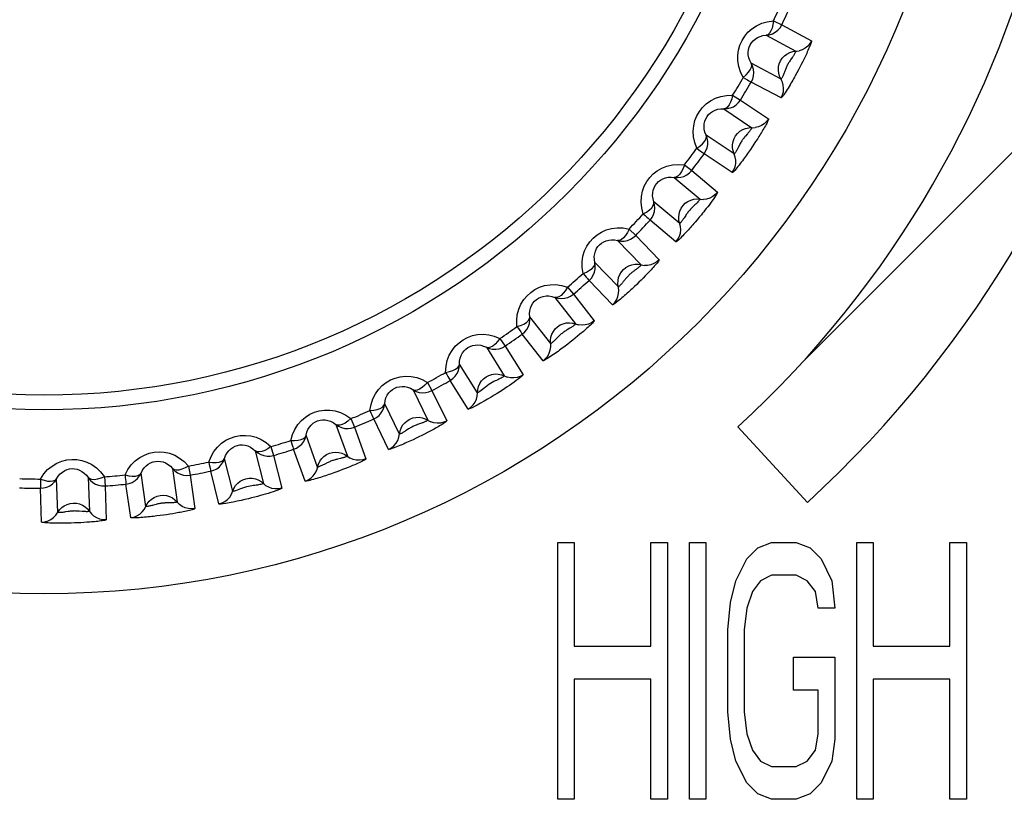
# Model space of a CAD drawing. Header units: millimetres. Extents: x -131 to 719, y -272 to 510.
# Tile 66 of 102: x 224 to 233, y 153 to 161. Entities that reach past the tile are written whole.
import ezdxf

# ---------------------------------------------------------------- set-up
doc = ezdxf.new("R2010")
doc.units = ezdxf.units.MM
doc.header["$LTSCALE"] = 23.1
doc.layers.get('0').update_dxf_attribs({"linetype": 'CONTINUOUS'})

msp = doc.modelspace()

# ---------------------------------------------------------------- linework, layer by layer
at = {"color": 7}
for p, q in [((231.0263, 160.7492), (231.1072, 160.7103)), ((231.1072, 160.7103), (231.3977, 160.5556)), ((230.9549, 160.6086), (231.2454, 160.4543)), ((231.1007, 160.182), (230.8103, 160.3365)), ((231.2105, 160.3931), (231.1935, 160.3687)), ((231.2981, 160.3261), (231.2841, 160.299)), ((231.3118, 160.3532), (231.2981, 160.3261)), ((231.2986, 157.4157), (234.2451, 160.3623)), ((231.325, 160.3799), (231.3118, 160.3532)), ((231.2699, 160.2719), (231.2552, 160.2444)), ((231.2841, 160.299), (231.2699, 160.2719)), ((231.1018, 159.9991), (230.8111, 160.1535)), ((230.6297, 160.0258), (230.706, 159.9786)), ((230.706, 159.9786), (230.9788, 159.7944)), ((230.544, 159.8934), (230.8168, 159.7095)), ((230.6443, 159.4539), (230.3717, 159.6379)), ((230.7743, 159.6509), (230.7548, 159.6283)), ((230.8371, 159.5483), (230.8203, 159.5231)), ((230.8537, 159.5735), (230.8371, 159.5483)), ((230.8701, 159.5988), (230.8537, 159.5735)), ((230.8859, 159.6237), (230.8701, 159.5988)), ((230.6263, 159.2719), (230.3534, 159.4558)), ((230.8203, 159.5231), (230.8029, 159.4975)), ((230.1596, 159.3477), (230.2306, 159.2928)), ((230.2306, 159.2928), (230.4826, 159.0812)), ((230.0606, 159.225), (230.3126, 159.0137)), ((230.1144, 158.7775), (229.8625, 158.989)), ((230.0774, 158.5983), (229.8253, 158.8098)), ((230.1732, 158.856), (230.1604, 158.8364)), ((230.3047, 158.8376), (230.2845, 158.8134)), ((230.3254, 158.8626), (230.3047, 158.8376)), ((229.6212, 158.7225), (229.6861, 158.6605)), ((229.5099, 158.6109), (229.7385, 158.3743)), ((229.6861, 158.6605), (229.9146, 158.4237)), ((229.5167, 158.1601), (229.2882, 158.3968)), ((229.4612, 157.9858), (229.2325, 158.2225)), ((229.7166, 158.2043), (229.6956, 158.1839)), ((229.7375, 158.2248), (229.7166, 158.2043)), ((229.7581, 158.2454), (229.7375, 158.2248)), ((229.7783, 158.2658), (229.7581, 158.2454)), ((229.7979, 158.286), (229.7783, 158.2658)), ((229.0204, 158.1571), (229.0785, 158.0886)), ((229.6956, 158.1839), (229.6737, 158.163)), ((228.8981, 158.0576), (229.1006, 157.7985)), ((229.0785, 158.0886), (229.2809, 157.8292)), ((228.8577, 157.6087), (228.6552, 157.8679)), ((229.0438, 157.7568), (229.0184, 157.7414)), ((228.3638, 157.6575), (228.4144, 157.5833)), ((228.7843, 157.4411), (228.5816, 157.7004)), ((229.0488, 157.622), (229.0242, 157.6028)), ((229.0728, 157.6409), (229.0488, 157.622)), ((229.0966, 157.66), (229.0728, 157.6409)), ((229.1201, 157.6792), (229.0966, 157.66)), ((229.143, 157.6981), (229.1201, 157.6792)), ((228.2317, 157.5714), (228.4061, 157.2925)), ((228.4144, 157.5833), (228.5886, 157.3041)), ((228.1446, 157.1291), (227.9704, 157.4081)), ((228.0541, 156.9701), (227.8796, 157.2491)), ((227.5182, 157.1575), (227.6625, 156.8618)), ((227.6586, 157.2292), (227.7011, 157.1502)), ((227.7011, 157.1502), (227.8453, 156.8544)), ((227.3854, 156.7267), (227.2413, 157.0224)), ((226.9125, 156.8771), (226.9465, 156.794)), ((227.2788, 156.5781), (227.1344, 156.8738)), ((226.7654, 156.8204), (226.878, 156.5113)), ((226.9465, 156.794), (227.0589, 156.4848)), ((227.5983, 156.8329), (227.5702, 156.8231)), ((230.6817, 156.7988), (231.3573, 156.0615)), ((226.5882, 156.4058), (226.4758, 156.715)), ((227.5751, 156.7), (227.5471, 156.6864)), ((227.6025, 156.7135), (227.5751, 156.7)), ((227.6298, 156.7272), (227.6025, 156.7135)), ((227.6568, 156.7411), (227.6298, 156.7272)), ((227.6831, 156.7549), (227.6568, 156.7411)), ((226.1337, 156.6049), (226.1588, 156.5187)), ((226.4667, 156.2692), (226.354, 156.5784)), ((225.7619, 156.1701), (225.6824, 156.4893)), ((225.9814, 156.5638), (226.0611, 156.2447)), ((226.1588, 156.5187), (226.2383, 156.1994)), ((226.8111, 156.4892), (226.7821, 156.4825)), ((225.1749, 156.3906), (225.2208, 156.0649)), ((225.3306, 156.4155), (225.3466, 156.3272)), ((226.8314, 156.3808), (226.8028, 156.37)), ((226.8597, 156.3918), (226.8314, 156.3808)), ((226.8873, 156.4028), (226.8597, 156.3918)), ((224.0582, 155.9632), (224.0468, 156.2919)), ((224.3548, 156.3027), (224.3663, 155.9739)), ((224.5122, 156.3112), (224.5189, 156.2217)), ((224.9155, 156.022), (224.8698, 156.3477)), ((225.3466, 156.3272), (225.3923, 156.0013)), ((225.6267, 156.0469), (225.547, 156.3661)), ((226.7741, 156.3594), (226.7448, 156.3488)), ((226.8028, 156.37), (226.7741, 156.3594)), ((223.9003, 155.8708), (223.8887, 156.1996)), ((224.5189, 156.2217), (224.5302, 155.8928)), ((224.7681, 155.9136), (224.7222, 156.2394)), ((225.1508, 156.0572), (225.121, 156.0566)), ((224.2959, 155.9736), (224.2662, 155.9761)), ((225.0876, 155.9379), (225.0568, 155.9337)), ((225.1179, 155.9423), (225.0876, 155.9379)), ((225.1481, 155.947), (225.1179, 155.9423)), ((225.178, 155.9518), (225.1481, 155.947)), ((225.2073, 155.9568), (225.178, 155.9518)), ((224.2206, 155.8616), (224.1895, 155.8606)), ((224.2512, 155.8628), (224.2206, 155.8616)), ((224.2817, 155.8643), (224.2512, 155.8628)), ((224.312, 155.8659), (224.2817, 155.8643)), ((224.3416, 155.8678), (224.312, 155.8659)), ((228.9258, 153.1716), (228.9258, 155.6716)), ((228.9258, 155.6716), (229.0861, 155.6716)), ((229.0861, 155.6716), (229.0861, 154.6609)), ((229.834, 154.6609), (229.834, 155.6716)), ((229.834, 155.6716), (229.9942, 155.6716)), ((229.9942, 155.6716), (229.9942, 153.1716)), ((230.2079, 153.1716), (230.2079, 155.6716)), ((230.2079, 155.6716), (230.3682, 155.6716)), ((230.3682, 155.6716), (230.3682, 153.1716)), ((230.7689, 155.512), (230.8757, 155.6184)), ((230.8757, 155.6184), (231.0093, 155.6716)), ((231.0093, 155.6716), (231.2497, 155.6716)), ((231.2497, 155.6716), (231.3832, 155.6184)), ((231.3832, 155.6184), (231.4901, 155.512)), ((231.8373, 155.6716), (231.9976, 155.6716)), ((231.8373, 153.1716), (231.8373, 155.6716)), ((231.9976, 155.6716), (231.9976, 154.6609)), ((232.7455, 155.6716), (232.9058, 155.6716)), ((232.7455, 154.6609), (232.7455, 155.6716)), ((232.9058, 155.6716), (232.9058, 153.1716)), ((230.662, 155.2992), (230.7689, 155.512)), ((231.4901, 155.512), (231.5969, 155.2992)), ((231.0093, 155.3524), (230.9024, 155.2992)), ((231.2497, 155.3524), (231.0093, 155.3524)), ((231.3565, 155.2992), (231.2497, 155.3524)), ((230.6086, 155.0865), (230.662, 155.2992)), ((230.9024, 155.2992), (230.8223, 155.1929)), ((231.4367, 155.1929), (231.3565, 155.2992)), ((231.5969, 155.2992), (231.6236, 155.0333)), ((230.8223, 155.1929), (230.7689, 155.0333)), ((231.4634, 155.0333), (231.4367, 155.1929)), ((230.5819, 154.8205), (230.6086, 155.0865)), ((230.7689, 155.0333), (230.7422, 154.8205)), ((231.6236, 155.0333), (231.4634, 155.0333)), ((230.5819, 154.0226), (230.5819, 154.8205)), ((230.7422, 154.8205), (230.7422, 154.0226)), ((229.0861, 154.6609), (229.834, 154.6609)), ((231.9976, 154.6609), (232.7455, 154.6609)), ((231.223, 154.2354), (231.223, 154.5546)), ((231.223, 154.5546), (231.6236, 154.5546)), ((231.6236, 154.5546), (231.6236, 153.7567)), ((229.0861, 154.3418), (229.0861, 153.1716)), ((229.834, 154.3418), (229.0861, 154.3418)), ((229.834, 153.1716), (229.834, 154.3418)), ((232.7455, 154.3418), (231.9976, 154.3418)), ((231.9976, 154.3418), (231.9976, 153.1716)), ((232.7455, 153.1716), (232.7455, 154.3418)), ((231.4634, 154.2354), (231.223, 154.2354)), ((231.4634, 153.8099), (231.4634, 154.2354)), ((230.6086, 153.7567), (230.5819, 154.0226)), ((230.7422, 154.0226), (230.7689, 153.8099)), ((230.7689, 153.8099), (230.8223, 153.6503)), ((231.4367, 153.6503), (231.4634, 153.8099)), ((230.662, 153.5439), (230.6086, 153.7567)), ((231.6236, 153.7567), (231.5969, 153.5439)), ((230.8223, 153.6503), (230.9024, 153.5439)), ((231.3565, 153.5439), (231.4367, 153.6503)), ((230.7689, 153.3312), (230.662, 153.5439)), ((230.9024, 153.5439), (231.0093, 153.4907)), ((231.2497, 153.4907), (231.3565, 153.5439)), ((231.5969, 153.5439), (231.4901, 153.3312)), ((231.0093, 153.4907), (231.2497, 153.4907)), ((230.8757, 153.2248), (230.7689, 153.3312)), ((231.4901, 153.3312), (231.3832, 153.2248)), ((231.0093, 153.1716), (230.8757, 153.2248)), ((231.3832, 153.2248), (231.2497, 153.1716)), ((229.0861, 153.1716), (228.9258, 153.1716)), ((229.9942, 153.1716), (229.834, 153.1716)), ((230.3682, 153.1716), (230.2079, 153.1716)), ((231.2497, 153.1716), (231.0093, 153.1716)), ((231.9976, 153.1716), (231.8373, 153.1716)), ((232.9058, 153.1716), (232.7455, 153.1716))]:
    msp.add_line(p, q, dxfattribs=at)
for points in [[(230.7336, 160.1987), (230.7071, 160.2521), (230.6894, 160.3057), (230.6808, 160.3603), (230.6802, 160.4139), (230.6873, 160.465), (230.7012, 160.5133), (230.721, 160.558), (230.7469, 160.5995), (230.7791, 160.6381), (230.8175, 160.6727), (230.8623, 160.7024), (230.9126, 160.7259), (230.9671, 160.7413), (231.0263, 160.7492)], [(231.0263, 160.7492), (231.0212, 160.7125), (231.0137, 160.679), (231.0023, 160.6507), (230.9883, 160.629), (230.9728, 160.6147), (230.9549, 160.6086)], [(230.9549, 160.6086), (230.9866, 160.6132), (231.0169, 160.6233), (231.0449, 160.6386), (231.0698, 160.6587), (231.0908, 160.6828), (231.1072, 160.7103)], [(230.8103, 160.3365), (230.7961, 160.3631), (230.7866, 160.3904), (230.7816, 160.4178), (230.7809, 160.4445), (230.784, 160.47), (230.7907, 160.4939), (230.8004, 160.516), (230.8132, 160.5365), (230.8293, 160.5554), (230.8487, 160.5723), (230.8713, 160.5868), (230.8969, 160.598), (230.925, 160.6055), (230.9549, 160.6086)], [(231.3977, 160.5556), (231.3812, 160.5282), (231.3603, 160.5042), (231.3353, 160.4842), (231.3073, 160.4689), (231.277, 160.4588)], [(231.3977, 160.5556), (231.3981, 160.5528), (231.3972, 160.5472), (231.3947, 160.5387), (231.391, 160.5282), (231.3865, 160.5163), (231.3813, 160.5033), (231.3756, 160.4896), (231.3695, 160.4755), (231.3632, 160.4613), (231.3568, 160.447), (231.3504, 160.4331), (231.344, 160.4195), (231.3377, 160.4062), (231.3314, 160.393), (231.325, 160.3799)], [(231.0872, 160.2097), (231.0786, 160.2393), (231.0752, 160.2699), (231.0771, 160.3006), (231.0842, 160.3306), (231.0963, 160.359), (231.113, 160.3848), (231.1339, 160.4075), (231.1584, 160.4262), (231.1856, 160.4405), (231.2149, 160.45), (231.277, 160.4588)], [(231.2454, 160.4543), (231.2455, 160.4532), (231.2449, 160.4509), (231.2435, 160.4476), (231.2415, 160.4434), (231.239, 160.4386), (231.2362, 160.4335), (231.233, 160.428), (231.2296, 160.4223), (231.2259, 160.4164), (231.2221, 160.4105), (231.2183, 160.4047), (231.2144, 160.3989), (231.2105, 160.3931)], [(230.7336, 160.1987), (230.7612, 160.2235), (230.7848, 160.2485), (230.8018, 160.2737), (230.812, 160.2975), (230.8152, 160.3183), (230.8103, 160.3365)], [(230.8111, 160.1535), (230.8247, 160.1824), (230.833, 160.2133), (230.8357, 160.2452), (230.8327, 160.277), (230.8241, 160.3078), (230.8103, 160.3365)], [(231.1935, 160.3687), (231.1889, 160.362), (231.1842, 160.355), (231.1796, 160.3478), (231.175, 160.3404), (231.1705, 160.3327), (231.1661, 160.3249), (231.1619, 160.3169), (231.1578, 160.3087), (231.1539, 160.3002), (231.1501, 160.2916), (231.1465, 160.2829), (231.1431, 160.2743), (231.1336, 160.2499)], [(231.1018, 159.9991), (231.1153, 160.0281), (231.1235, 160.0589), (231.1262, 160.0908), (231.1231, 160.1225), (231.1146, 160.1533), (231.0872, 160.2097)], [(231.1336, 160.2499), (231.1306, 160.242), (231.1274, 160.2343), (231.1242, 160.2266), (231.121, 160.219), (231.1178, 160.2118), (231.1145, 160.205), (231.1114, 160.1987), (231.1084, 160.1931), (231.1057, 160.1883), (231.1034, 160.1847), (231.1017, 160.1826), (231.1007, 160.182)], [(231.2552, 160.2444), (231.2395, 160.2157), (231.2312, 160.2008), (231.2229, 160.1859), (231.2144, 160.1709), (231.206, 160.1562), (231.1974, 160.1414), (231.1885, 160.1262), (231.1794, 160.1109), (231.1699, 160.0953), (231.1603, 160.0798), (231.1507, 160.0645), (231.1412, 160.0499), (231.1321, 160.0361), (231.1235, 160.0237), (231.1157, 160.0131), (231.1092, 160.0051), (231.1046, 160.0005), (231.1018, 159.9991)], [(230.7336, 160.1987), (230.7547, 160.1862), (230.7733, 160.1756), (230.7886, 160.1667), (230.8001, 160.1599), (230.8077, 160.1556), (230.8111, 160.1535)], [(230.281, 159.5089), (230.2603, 159.5647), (230.2483, 159.6199), (230.2454, 159.6751), (230.2505, 159.7285), (230.2628, 159.7785), (230.2817, 159.8251), (230.306, 159.8675), (230.3361, 159.906), (230.3722, 159.9411), (230.414, 159.9715), (230.4617, 159.9963), (230.5142, 160.0145), (230.57, 160.0241), (230.6297, 160.0258)], [(230.6297, 160.0258), (230.6208, 159.9898), (230.6098, 159.9572), (230.5955, 159.9303), (230.5793, 159.9102), (230.5624, 159.8976), (230.544, 159.8934)], [(230.544, 159.8934), (230.5759, 159.8947), (230.6071, 159.9015), (230.6366, 159.9138), (230.6635, 159.9312), (230.6869, 159.953), (230.706, 159.9786)], [(230.3717, 159.6379), (230.3604, 159.6658), (230.3538, 159.6939), (230.3517, 159.7217), (230.3538, 159.7484), (230.3596, 159.7733), (230.3687, 159.7965), (230.3807, 159.8174), (230.3955, 159.8364), (230.4135, 159.8536), (230.4345, 159.8684), (230.4586, 159.8804), (230.4852, 159.8889), (230.5139, 159.8934), (230.544, 159.8934)], [(230.9788, 159.7944), (230.9596, 159.7689), (230.9362, 159.7471), (230.9093, 159.7299), (230.8798, 159.7176), (230.8486, 159.7107)], [(230.9788, 159.7944), (230.9792, 159.7936), (230.9791, 159.7919), (230.9786, 159.7895), (230.9775, 159.7862), (230.9758, 159.7819), (230.9734, 159.7764), (230.9701, 159.7695), (230.966, 159.7612), (230.961, 159.7514), (230.955, 159.7404), (230.9483, 159.7281), (230.9408, 159.7149), (230.933, 159.7013), (230.925, 159.6876), (230.917, 159.6743), (230.9091, 159.6613), (230.9014, 159.6486), (230.8937, 159.6362), (230.8859, 159.6237)], [(230.281, 159.5089), (230.3111, 159.5306), (230.3372, 159.553), (230.3567, 159.5763), (230.3694, 159.5989), (230.3747, 159.6193), (230.3717, 159.6379)], [(230.3534, 159.4558), (230.37, 159.4831), (230.3814, 159.513), (230.3874, 159.5444), (230.3878, 159.5763), (230.3825, 159.6078), (230.3717, 159.6379)], [(230.6338, 159.4828), (230.6284, 159.5132), (230.6282, 159.5439), (230.6333, 159.5743), (230.6435, 159.6034), (230.6585, 159.6303), (230.6778, 159.6543), (230.701, 159.6747), (230.7272, 159.6907), (230.7559, 159.7021), (230.786, 159.7084), (230.8486, 159.7107)], [(230.8168, 159.7095), (230.8169, 159.7092), (230.8168, 159.7085), (230.8165, 159.7076), (230.8159, 159.7063), (230.815, 159.7046), (230.8138, 159.7025), (230.8121, 159.6998), (230.81, 159.6965), (230.8074, 159.6927), (230.8043, 159.6884), (230.8008, 159.6835), (230.7968, 159.6782), (230.7925, 159.6728), (230.788, 159.6672), (230.7835, 159.6617), (230.7789, 159.6563), (230.7743, 159.6509)], [(230.6956, 159.5401), (230.6838, 159.5171), (230.6799, 159.5097), (230.676, 159.5024), (230.6721, 159.4951), (230.6681, 159.4881), (230.6642, 159.4813), (230.6603, 159.4749), (230.6566, 159.4691), (230.6531, 159.4639), (230.6499, 159.4595), (230.6473, 159.4562), (230.6454, 159.4543), (230.6443, 159.4539)], [(230.7548, 159.6283), (230.7496, 159.6221), (230.7442, 159.6156), (230.7389, 159.609), (230.7336, 159.6021), (230.7284, 159.595), (230.7234, 159.5877), (230.7184, 159.5802), (230.7136, 159.5724), (230.7089, 159.5645), (230.7042, 159.5564), (230.6998, 159.5481), (230.6956, 159.5401)], [(230.281, 159.5089), (230.3007, 159.4942), (230.3181, 159.4817), (230.3323, 159.4713), (230.3431, 159.4634), (230.3502, 159.4583), (230.3534, 159.4558)], [(230.8029, 159.4975), (230.7843, 159.4706), (230.7746, 159.4568), (230.7649, 159.443), (230.755, 159.4292), (230.7451, 159.4155), (230.7351, 159.4018), (230.7248, 159.3878), (230.7141, 159.3736), (230.7032, 159.3592), (230.6921, 159.3449), (230.6811, 159.3309), (230.6703, 159.3175), (230.6598, 159.3049), (230.6502, 159.2937), (230.6414, 159.2841), (230.6342, 159.2769), (230.6293, 159.2729), (230.6263, 159.2719)], [(230.6263, 159.2719), (230.6428, 159.2993), (230.6542, 159.3291), (230.6602, 159.3605), (230.6605, 159.3924), (230.6551, 159.4239), (230.6338, 159.4828)], [(229.7588, 158.8701), (229.744, 158.928), (229.7378, 158.9843), (229.7408, 159.0397), (229.7516, 159.0924), (229.7694, 159.1411), (229.7933, 159.1857), (229.8218, 159.225), (229.8557, 159.2598), (229.8954, 159.2908), (229.9402, 159.3166), (229.9901, 159.3362), (230.0439, 159.3486), (230.1002, 159.3523), (230.1596, 159.3477)], [(230.1596, 159.3477), (230.147, 159.3128), (230.1326, 159.2816), (230.1156, 159.2564), (230.0974, 159.238), (230.0793, 159.2273), (230.0606, 159.225)], [(230.0606, 159.225), (230.0924, 159.223), (230.1242, 159.2265), (230.1548, 159.2357), (230.1833, 159.2501), (230.2089, 159.2694), (230.2306, 159.2928)], [(229.8625, 158.989), (229.8541, 159.018), (229.8505, 159.0468), (229.8514, 159.0746), (229.8563, 159.101), (229.8648, 159.1254), (229.8764, 159.1475), (229.8905, 159.167), (229.9072, 159.1842), (229.927, 159.1993), (229.9495, 159.2118), (229.9746, 159.2212), (230.0018, 159.2268), (230.0307, 159.2282), (230.0606, 159.225)], [(230.4826, 159.0812), (230.4824, 159.0778), (230.4792, 159.0706), (230.4726, 159.0592), (230.4635, 159.0449), (230.4524, 159.0286), (230.44, 159.0109), (230.4271, 158.993), (230.4136, 158.9748), (230.4, 158.9568), (230.3865, 158.9392), (230.3733, 158.9222), (230.3604, 158.906), (230.3482, 158.8906), (230.3365, 158.8762), (230.3254, 158.8626)], [(230.4826, 159.0812), (230.4608, 159.0578), (230.4353, 159.0386), (230.4068, 159.0242), (230.3762, 159.0151), (230.3444, 159.0115)], [(229.7588, 158.8701), (229.791, 158.8886), (229.8193, 158.9082), (229.8412, 158.9293), (229.8561, 158.9504), (229.8635, 158.9701), (229.8625, 158.989)], [(229.8253, 158.8098), (229.8446, 158.8352), (229.8591, 158.8637), (229.8683, 158.8943), (229.872, 158.9261), (229.8701, 158.9579), (229.8625, 158.989)], [(230.107, 158.8073), (230.1047, 158.8381), (230.1078, 158.8687), (230.116, 158.8984), (230.1292, 158.9262), (230.1469, 158.9515), (230.1686, 158.9733), (230.1938, 158.9911), (230.2216, 159.0043), (230.2513, 159.0127), (230.2819, 159.0158), (230.3444, 159.0115)], [(230.3126, 159.0137), (230.3125, 159.0124), (230.3108, 159.0096), (230.3076, 159.0053), (230.3031, 158.9997), (230.2975, 158.9934), (230.2913, 158.9865), (230.2845, 158.9795), (230.2773, 158.9723), (230.2697, 158.965), (230.262, 158.9576), (230.2464, 158.943)], [(229.7588, 158.8701), (229.7769, 158.8535), (229.7928, 158.8392), (229.8059, 158.8274), (229.8158, 158.8184), (229.8223, 158.8125), (229.8253, 158.8098)], [(230.2464, 158.943), (230.2388, 158.9358), (230.2315, 158.9287), (230.2246, 158.9217), (230.218, 158.9147), (230.2118, 158.9079), (230.2058, 158.9009), (230.2, 158.8937), (230.1942, 158.8862), (230.1886, 158.8786), (230.1831, 158.8708), (230.178, 158.8633), (230.1732, 158.856)], [(230.2845, 158.8134), (230.2631, 158.7885), (230.2522, 158.7758), (230.2412, 158.7632), (230.2305, 158.751), (230.2201, 158.7393), (230.2099, 158.7279), (230.1996, 158.7166), (230.1892, 158.7051), (230.1782, 158.6933), (230.167, 158.6813), (230.1556, 158.6693), (230.1441, 158.6575), (230.1328, 158.6459), (230.1217, 158.6349), (230.1112, 158.6247), (230.1014, 158.6157), (230.0926, 158.6079), (230.0854, 158.6021), (230.0804, 158.599), (230.0774, 158.5983)], [(230.0774, 158.5983), (230.0967, 158.6238), (230.1112, 158.6523), (230.1204, 158.6829), (230.124, 158.7146), (230.122, 158.7465), (230.107, 158.8073)], [(230.1604, 158.8364), (230.1563, 158.8302), (230.1521, 158.8239), (230.1478, 158.8177), (230.1435, 158.8116), (230.1392, 158.8057), (230.135, 158.8), (230.1309, 158.7947), (230.127, 158.7899), (230.1234, 158.7856), (230.1201, 158.782), (230.1174, 158.7793), (230.1154, 158.7778), (230.1144, 158.7775)], [(229.1727, 158.2894), (229.164, 158.3484), (229.1638, 158.4048), (229.1724, 158.4594), (229.1885, 158.5106), (229.211, 158.557), (229.2391, 158.5987), (229.2717, 158.6351), (229.3092, 158.6664), (229.3518, 158.6933), (229.399, 158.7143), (229.4508, 158.7287), (229.5059, 158.7355), (229.5625, 158.7333), (229.6212, 158.7225)], [(229.6212, 158.7225), (229.605, 158.6892), (229.5875, 158.6596), (229.5679, 158.6363), (229.5479, 158.6199), (229.5288, 158.6111), (229.5099, 158.6109)], [(229.2882, 158.3968), (229.283, 158.4264), (229.2824, 158.4553), (229.2861, 158.4829), (229.2937, 158.5086), (229.3045, 158.5318), (229.3182, 158.5525), (229.3343, 158.5705), (229.3528, 158.586), (229.374, 158.5991), (229.3976, 158.6092), (229.4236, 158.6159), (229.4514, 158.6188), (229.4804, 158.6172), (229.5099, 158.6109)], [(229.5099, 158.6109), (229.5414, 158.6055), (229.5733, 158.6057), (229.6047, 158.6116), (229.6346, 158.623), (229.662, 158.6394), (229.6861, 158.6605)], [(229.1727, 158.2894), (229.2067, 158.3045), (229.2368, 158.321), (229.2608, 158.3397), (229.2778, 158.3591), (229.2873, 158.3779), (229.2882, 158.3968)], [(229.2325, 158.2225), (229.2544, 158.2458), (229.2718, 158.2726), (229.2842, 158.3021), (229.2912, 158.3332), (229.2925, 158.3652), (229.2882, 158.3968)], [(229.9146, 158.4237), (229.8905, 158.4027), (229.8631, 158.3863), (229.8332, 158.375), (229.8018, 158.3691), (229.7699, 158.3689)], [(229.9146, 158.4237), (229.9142, 158.421), (229.9119, 158.4164), (229.9073, 158.4096), (229.9011, 158.4013), (229.8937, 158.392), (229.8853, 158.3819), (229.8763, 158.3713), (229.8667, 158.3603), (229.8569, 158.3492), (229.8468, 158.3381), (229.8369, 158.3273), (229.8269, 158.3166), (229.8172, 158.3063), (229.8076, 158.2961), (229.7979, 158.286)], [(229.5124, 158.1906), (229.5134, 158.2214), (229.5196, 158.2516), (229.5309, 158.2802), (229.5469, 158.3066), (229.5672, 158.3298), (229.5911, 158.3492), (229.6179, 158.3643), (229.647, 158.3746), (229.6773, 158.3797), (229.7081, 158.3796), (229.7699, 158.3689)], [(229.6614, 158.308), (229.6552, 158.3033), (229.6489, 158.2983), (229.6426, 158.2931), (229.6362, 158.2877), (229.6298, 158.2821), (229.6235, 158.2762), (229.6173, 158.2702), (229.6112, 158.264), (229.6052, 158.2575), (229.5992, 158.2509), (229.5932, 158.244), (229.5875, 158.2371), (229.582, 158.2304), (229.5715, 158.2176)], [(229.6895, 158.3294), (229.6788, 158.3212), (229.6732, 158.317), (229.6614, 158.308)], [(229.7385, 158.3743), (229.7383, 158.3734), (229.7371, 158.3715), (229.7349, 158.369), (229.732, 158.3658), (229.7284, 158.3623), (229.7244, 158.3585), (229.72, 158.3545), (229.7153, 158.3503), (229.7104, 158.3461), (229.7052, 158.3419), (229.7, 158.3377), (229.6948, 158.3335), (229.6895, 158.3294)], [(229.1727, 158.2894), (229.189, 158.271), (229.2033, 158.2552), (229.2151, 158.242), (229.224, 158.232), (229.2299, 158.2255), (229.2325, 158.2225)], [(229.5715, 158.2176), (229.5664, 158.2114), (229.5613, 158.2052), (229.5561, 158.199), (229.551, 158.193), (229.5458, 158.1872), (229.5408, 158.1817), (229.5359, 158.1766), (229.5313, 158.1719), (229.527, 158.1678), (229.5231, 158.1643), (229.52, 158.1617), (229.5178, 158.1603), (229.5167, 158.1601)], [(228.5291, 157.7732), (228.5266, 157.8327), (228.5323, 157.8889), (228.5466, 157.9423), (228.5679, 157.9915), (228.5951, 158.0353), (228.6275, 158.0738), (228.6637, 158.1066), (228.7043, 158.1339), (228.7494, 158.1561), (228.7985, 158.1721), (228.8516, 158.181), (228.9071, 158.182), (228.9631, 158.1739), (229.0204, 158.1571)], [(229.0204, 158.1571), (229.0009, 158.1256), (228.9803, 158.098), (228.9584, 158.0768), (228.9368, 158.0627), (228.9169, 158.0559), (228.8981, 158.0576)], [(229.4612, 157.9858), (229.483, 158.0092), (229.5004, 158.036), (229.5127, 158.0654), (229.5197, 158.0966), (229.521, 158.1285), (229.5124, 158.1906)], [(229.6737, 158.163), (229.6504, 158.1411), (229.6383, 158.1299), (229.6263, 158.1189), (229.6142, 158.1079), (229.6022, 158.097), (229.5899, 158.0861), (229.5772, 158.0749), (229.5642, 158.0636), (229.5509, 158.0522), (229.5376, 158.0409), (229.5244, 158.03), (229.5116, 158.0197), (229.4994, 158.0101), (229.4882, 158.0016), (229.4781, 157.9943), (229.4698, 157.989), (229.4643, 157.9863), (229.4612, 157.9858)], [(228.6552, 157.8679), (228.6531, 157.8979), (228.6555, 157.9267), (228.6621, 157.9538), (228.6723, 157.9785), (228.6855, 158.0005), (228.7013, 158.0197), (228.7192, 158.0359), (228.7393, 158.0494), (228.7617, 158.0601), (228.7862, 158.0677), (228.8128, 158.0717), (228.8407, 158.0716), (228.8694, 158.067), (228.8981, 158.0576)], [(228.8981, 158.0576), (228.9288, 158.049), (228.9606, 158.0459), (228.9925, 158.0485), (229.0234, 158.0566), (229.0523, 158.0702), (229.0785, 158.0886)], [(228.5291, 157.7732), (228.5644, 157.7846), (228.5962, 157.7979), (228.622, 157.814), (228.6409, 157.8315), (228.6523, 157.8493), (228.6552, 157.8679)], [(228.5816, 157.7004), (228.6058, 157.7213), (228.6259, 157.7461), (228.6413, 157.7741), (228.6515, 157.8044), (228.6562, 157.836), (228.6552, 157.8679)], [(229.2809, 157.8292), (229.2548, 157.8108), (229.2258, 157.7974), (229.1949, 157.7892), (229.1631, 157.7867), (229.1313, 157.7898)], [(229.2809, 157.8292), (229.2802, 157.8264), (229.2771, 157.8217), (229.2714, 157.8149), (229.2637, 157.8068), (229.2548, 157.7977), (229.2447, 157.788), (229.234, 157.7778), (229.2227, 157.7674), (229.2111, 157.7569), (229.1994, 157.7466), (229.1879, 157.7365), (229.1766, 157.7266), (229.1654, 157.717), (229.1543, 157.7076), (229.143, 157.6981)], [(228.5291, 157.7732), (228.5433, 157.7532), (228.556, 157.7359), (228.5663, 157.7216), (228.5741, 157.7107), (228.5793, 157.7037), (228.5816, 157.7004)], [(228.8566, 157.6394), (228.8608, 157.6699), (228.8702, 157.6993), (228.8844, 157.7266), (228.903, 157.7511), (228.9256, 157.7721), (228.9514, 157.7889), (228.9797, 157.8011), (229.0097, 157.8083), (229.0404, 157.8102), (229.071, 157.8069), (229.1313, 157.7898)], [(229.0184, 157.7414), (229.0115, 157.7372), (229.0044, 157.7327), (228.9972, 157.728), (228.99, 157.7231), (228.9827, 157.7179), (228.9756, 157.7126), (228.9685, 157.7069), (228.9614, 157.7011), (228.9544, 157.695), (228.9474, 157.6886), (228.9406, 157.6821), (228.9339, 157.6757), (228.9154, 157.6572)], [(229.1006, 157.7985), (229.1003, 157.7975), (229.0988, 157.7957), (229.0961, 157.7932), (229.0926, 157.7901), (229.0884, 157.7868), (229.0837, 157.7832), (229.0786, 157.7795), (229.0731, 157.7757), (229.0674, 157.7718), (229.0616, 157.768), (229.0557, 157.7642), (229.0498, 157.7605), (229.0438, 157.7568)], [(227.8351, 157.3271), (227.8389, 157.3867), (227.8504, 157.4422), (227.8703, 157.4939), (227.8969, 157.5407), (227.929, 157.5817), (227.9656, 157.6167), (228.0049, 157.6453), (228.0478, 157.6679), (228.0951, 157.6851), (228.1457, 157.6957), (228.1992, 157.6989), (228.2542, 157.6941), (228.3088, 157.6802), (228.3638, 157.6575)], [(228.3638, 157.6575), (228.3411, 157.6282), (228.3178, 157.6029), (228.2938, 157.5842), (228.2708, 157.5723), (228.2503, 157.5677), (228.2317, 157.5714)], [(228.7843, 157.4411), (228.8084, 157.462), (228.8285, 157.4869), (228.8438, 157.5149), (228.854, 157.5452), (228.8587, 157.5768), (228.8566, 157.6394)], [(228.9154, 157.6572), (228.9094, 157.6513), (228.9034, 157.6455), (228.8973, 157.6398), (228.8913, 157.6342), (228.8854, 157.6289), (228.8797, 157.624), (228.8742, 157.6195), (228.8692, 157.6156), (228.8648, 157.6123), (228.8613, 157.61), (228.8588, 157.6087), (228.8577, 157.6087)], [(227.9704, 157.4081), (227.9714, 157.4382), (227.9769, 157.4667), (227.9863, 157.493), (227.9991, 157.5166), (228.0148, 157.5372), (228.0327, 157.5547), (228.0522, 157.5688), (228.0734, 157.5799), (228.0968, 157.5882), (228.1221, 157.5932), (228.1488, 157.5943), (228.1764, 157.5912), (228.2043, 157.5836), (228.2317, 157.5714)], [(228.2317, 157.5714), (228.2614, 157.5596), (228.2927, 157.5532), (228.3247, 157.5524), (228.3562, 157.5573), (228.3865, 157.5677), (228.4144, 157.5833)], [(229.0242, 157.6028), (228.9981, 157.5829), (228.9846, 157.5727), (228.9709, 157.5625), (228.9571, 157.5523), (228.9433, 157.5422), (228.9295, 157.5322), (228.9152, 157.522), (228.9006, 157.5117), (228.8857, 157.5013), (228.8706, 157.491), (228.8556, 157.4809), (228.841, 157.4714), (228.827, 157.4626), (228.8141, 157.4547), (228.8027, 157.4482), (228.7935, 157.4435), (228.7875, 157.4412), (228.7843, 157.4411)], [(227.8351, 157.3271), (227.8714, 157.3347), (227.9043, 157.3446), (227.9317, 157.3579), (227.9524, 157.3734), (227.9656, 157.3898), (227.9704, 157.4081)], [(227.8796, 157.2491), (227.9059, 157.2674), (227.9285, 157.29), (227.9467, 157.3162), (227.96, 157.3453), (227.968, 157.3762), (227.9704, 157.4081)], [(227.0983, 156.9559), (227.1082, 157.0147), (227.1254, 157.0685), (227.1505, 157.1177), (227.1816, 157.1614), (227.2173, 157.1986), (227.257, 157.2295), (227.2992, 157.2541), (227.3445, 157.2723), (227.3933, 157.2847), (227.4447, 157.2901), (227.4984, 157.2877), (227.5529, 157.2772), (227.6061, 157.2577), (227.6586, 157.2292)], [(227.8351, 157.3271), (227.8471, 157.3057), (227.8579, 157.2872), (227.8667, 157.2719), (227.8733, 157.2602), (227.8777, 157.2527), (227.8796, 157.2491)], [(228.5886, 157.3041), (228.5879, 157.3015), (228.5829, 157.296), (228.5735, 157.2874), (228.5601, 157.2763), (228.5426, 157.2626), (228.5224, 157.2475), (228.5009, 157.2319), (228.4785, 157.2161), (228.4565, 157.2009), (228.4342, 157.1858), (228.4115, 157.1707), (228.3878, 157.1553), (228.3627, 157.1392), (228.3361, 157.1223), (228.3075, 157.1046), (228.277, 157.086), (228.2439, 157.0663), (228.2097, 157.0464), (228.1749, 157.0269), (228.1423, 157.0092), (228.1147, 156.9949), (228.0919, 156.9837), (228.0753, 156.9761), (228.0637, 156.9716), (228.0566, 156.9695), (228.0541, 156.9701)], [(228.1468, 157.1598), (228.1542, 157.1897), (228.1665, 157.2179), (228.1835, 157.2436), (228.2047, 157.266), (228.2293, 157.2845), (228.2567, 157.2986), (228.2861, 157.3077), (228.3167, 157.3117), (228.3475, 157.3105), (228.3776, 157.304), (228.4357, 157.2806)], [(228.4061, 157.2925), (228.4058, 157.2914), (228.4035, 157.2894), (228.3993, 157.2864), (228.3931, 157.2824), (228.385, 157.2776), (228.3755, 157.2722), (228.365, 157.2667), (228.3538, 157.2611), (228.3423, 157.2556), (228.3303, 157.25), (228.3174, 157.2438), (228.3036, 157.2372), (228.2884, 157.2292), (228.2727, 157.22), (228.2561, 157.2093), (228.2397, 157.1973), (228.2236, 157.1849), (228.208, 157.1721)], [(228.5886, 157.3042), (228.5607, 157.2886), (228.5305, 157.2783), (228.4989, 157.2734), (228.467, 157.2742), (228.4357, 157.2806)], [(227.2413, 157.0224), (227.2454, 157.0521), (227.2538, 157.0798), (227.2658, 157.1049), (227.281, 157.127), (227.2985, 157.1457), (227.3179, 157.1612), (227.3388, 157.1733), (227.3612, 157.1824), (227.3854, 157.1882), (227.4109, 157.1906), (227.4378, 157.1889), (227.4651, 157.183), (227.4921, 157.1726), (227.5182, 157.1575)], [(227.6586, 157.2292), (227.6329, 157.2025), (227.6071, 157.1798), (227.5813, 157.1637), (227.5572, 157.1543), (227.5363, 157.1519), (227.5182, 157.1575)], [(227.5182, 157.1575), (227.5465, 157.1426), (227.577, 157.1329), (227.6087, 157.1289), (227.6406, 157.1304), (227.6717, 157.1376), (227.7011, 157.1502)], [(228.0541, 156.9701), (228.0803, 156.9884), (228.1029, 157.011), (228.1211, 157.0373), (228.1344, 157.0663), (228.1423, 157.0973), (228.1468, 157.1598)], [(228.208, 157.1721), (228.1797, 157.1502), (228.1685, 157.1422), (228.1595, 157.1364), (228.1529, 157.1323), (228.1484, 157.1301), (228.1457, 157.1288), (228.1446, 157.1291)], [(226.3266, 156.6639), (226.3426, 156.7212), (226.3654, 156.7729), (226.3955, 156.8193), (226.431, 156.8595), (226.4704, 156.8927), (226.5131, 156.9193), (226.5576, 156.9393), (226.6046, 156.9528), (226.6544, 156.9599), (226.7061, 156.9599), (226.7593, 156.952), (226.8124, 156.9359), (226.8632, 156.9108), (226.9125, 156.8771)], [(227.0983, 156.9559), (227.1351, 156.9597), (227.1689, 156.9661), (227.1975, 156.9765), (227.2197, 156.9897), (227.2346, 157.0047), (227.2413, 157.0224)], [(227.0983, 156.9559), (227.108, 156.9334), (227.1167, 156.9139), (227.1239, 156.8977), (227.1292, 156.8855), (227.1328, 156.8775), (227.1344, 156.8738)], [(227.1344, 156.8738), (227.1624, 156.8892), (227.1872, 156.9093), (227.2081, 156.9335), (227.2244, 156.961), (227.2356, 156.9909), (227.2413, 157.0224)], [(226.4758, 156.715), (226.483, 156.7441), (226.4943, 156.7708), (226.5089, 156.7945), (226.5262, 156.8148), (226.5456, 156.8317), (226.5666, 156.845), (226.5886, 156.8549), (226.6118, 156.8616), (226.6364, 156.8649), (226.6621, 156.8645), (226.6886, 156.8601), (226.7152, 156.8513), (226.741, 156.8381), (226.7654, 156.8204)], [(226.9125, 156.8771), (226.8841, 156.8532), (226.8561, 156.8333), (226.8287, 156.82), (226.8038, 156.8132), (226.7827, 156.8129), (226.7654, 156.8204)], [(227.3907, 156.757), (227.4012, 156.786), (227.4164, 156.8127), (227.436, 156.8365), (227.4594, 156.8566), (227.4858, 156.8724), (227.5146, 156.8835), (227.5448, 156.8895), (227.5756, 156.8903), (227.6061, 156.8859), (227.6353, 156.8763), (227.6907, 156.847)], [(227.6625, 156.8618), (227.662, 156.8609), (227.6601, 156.8595), (227.657, 156.8576), (227.6529, 156.8553), (227.6481, 156.8529), (227.6428, 156.8504), (227.637, 156.8479), (227.6309, 156.8453), (227.6245, 156.8427), (227.618, 156.8401), (227.6114, 156.8377), (227.6049, 156.8353), (227.5983, 156.8329)], [(227.8453, 156.8544), (227.844, 156.8518), (227.8399, 156.8478), (227.8329, 156.8424), (227.8237, 156.836), (227.8131, 156.8291), (227.8013, 156.8216), (227.7886, 156.8139), (227.7754, 156.8061), (227.7619, 156.7982), (227.7483, 156.7905), (227.735, 156.783), (227.7218, 156.7758), (227.7089, 156.7687), (227.6961, 156.7618), (227.6831, 156.7549)], [(227.8453, 156.8544), (227.8159, 156.8418), (227.7847, 156.8347), (227.7528, 156.8332), (227.7212, 156.8373), (227.6907, 156.847)], [(226.7654, 156.8204), (226.7919, 156.8026), (226.8212, 156.7899), (226.8523, 156.7825), (226.8842, 156.7807), (226.916, 156.7846), (226.9465, 156.794)], [(227.2788, 156.5781), (227.3067, 156.5935), (227.3315, 156.6136), (227.3524, 156.6378), (227.3686, 156.6653), (227.3797, 156.6953), (227.3907, 156.757)], [(227.4519, 156.7622), (227.4448, 156.7577), (227.4377, 156.7532), (227.4306, 156.7489), (227.4236, 156.7447), (227.4167, 156.7407), (227.4101, 156.7371), (227.4039, 156.7338), (227.3982, 156.731), (227.3931, 156.7288), (227.3892, 156.7272), (227.3865, 156.7265), (227.3854, 156.7267)], [(227.5702, 156.8231), (227.5625, 156.8204), (227.5547, 156.8175), (227.5467, 156.8144), (227.5386, 156.8111), (227.5304, 156.8076), (227.5223, 156.8038), (227.5142, 156.7998), (227.5061, 156.7955), (227.498, 156.791), (227.4898, 156.7862), (227.4818, 156.7813), (227.4739, 156.7764), (227.4519, 156.7622)], [(225.5287, 156.454), (225.5505, 156.5092), (225.5784, 156.5581), (225.6129, 156.6009), (225.6522, 156.6371), (225.695, 156.6662), (225.7402, 156.6884), (225.7865, 156.7037), (225.8345, 156.7122), (225.885, 156.7142), (225.9367, 156.7089), (225.9889, 156.6955), (226.0401, 156.6739), (226.088, 156.6436), (226.1337, 156.6049)], [(226.3266, 156.6639), (226.3637, 156.6638), (226.398, 156.6666), (226.4275, 156.6739), (226.451, 156.6848), (226.4673, 156.6981), (226.4758, 156.715)], [(226.3266, 156.6639), (226.3339, 156.6404), (226.3406, 156.6201), (226.346, 156.6033), (226.3501, 156.5905), (226.3528, 156.5822), (226.354, 156.5784)], [(226.354, 156.5784), (226.3834, 156.5908), (226.4102, 156.6082), (226.4336, 156.63), (226.4526, 156.6557), (226.4669, 156.6843), (226.4758, 156.715)], [(227.5471, 156.6864), (227.5174, 156.6723), (227.502, 156.6651), (227.4865, 156.658), (227.4709, 156.6508), (227.4554, 156.6439), (227.4397, 156.6369), (227.4236, 156.6299), (227.4073, 156.6229), (227.3904, 156.6158), (227.3736, 156.6089), (227.3568, 156.6022), (227.3405, 156.5959), (227.325, 156.5901), (227.3108, 156.5852), (227.2983, 156.5812), (227.2883, 156.5785), (227.2819, 156.5775), (227.2788, 156.5781)], [(225.6824, 156.4893), (225.6926, 156.5174), (225.7065, 156.5427), (225.7234, 156.5646), (225.7427, 156.5831), (225.7637, 156.5978), (225.786, 156.609), (225.8088, 156.6166), (225.8325, 156.6208), (225.8575, 156.6216), (225.8832, 156.6185), (225.9091, 156.6114), (225.9346, 156.5999), (225.959, 156.5841), (225.9814, 156.5638)], [(226.1337, 156.6049), (226.103, 156.584), (226.073, 156.5672), (226.0444, 156.5568), (226.0189, 156.5527), (225.9979, 156.5546), (225.9814, 156.5638)], [(223.8891, 156.2894), (223.9221, 156.339), (223.9596, 156.3812), (224.0026, 156.4159), (224.0488, 156.4432), (224.0966, 156.4626), (224.1454, 156.4748), (224.1939, 156.48), (224.2428, 156.4783), (224.2924, 156.4697), (224.3415, 156.4537), (224.3897, 156.4297), (224.4352, 156.398), (224.4757, 156.3585), (224.5122, 156.3112)], [(224.7132, 156.3287), (224.7408, 156.3816), (224.7738, 156.4274), (224.8129, 156.4665), (224.8559, 156.4984), (224.9014, 156.5227), (224.9487, 156.5399), (224.9965, 156.5502), (225.0452, 156.5536), (225.0954, 156.5502), (225.1459, 156.5395), (225.1964, 156.5206), (225.2449, 156.4938), (225.2894, 156.4588), (225.3306, 156.4155)], [(225.5287, 156.454), (225.5656, 156.4501), (225.6, 156.4493), (225.6301, 156.4535), (225.6546, 156.4618), (225.6722, 156.4734), (225.6824, 156.4893)], [(225.547, 156.3661), (225.5776, 156.3754), (225.606, 156.3899), (225.6315, 156.4092), (225.6532, 156.4327), (225.6703, 156.4597), (225.6824, 156.4893)], [(225.9814, 156.5638), (226.006, 156.5434), (226.0338, 156.5276), (226.0639, 156.517), (226.0955, 156.5119), (226.1274, 156.5125), (226.1588, 156.5187)], [(226.5967, 156.4354), (226.6102, 156.4631), (226.6281, 156.4882), (226.6501, 156.5098), (226.6754, 156.5273), (226.7033, 156.5403), (226.7331, 156.5483), (226.7638, 156.5511), (226.7945, 156.5487), (226.8243, 156.5411), (226.8524, 156.5285), (226.9045, 156.4935)], [(226.7821, 156.4825), (226.7742, 156.4805), (226.7661, 156.4785), (226.7578, 156.4762), (226.7494, 156.4738), (226.741, 156.4711), (226.7325, 156.4682), (226.724, 156.4651), (226.7154, 156.4617), (226.7069, 156.458), (226.6983, 156.4541), (226.6898, 156.4501), (226.6815, 156.446), (226.6581, 156.4342)], [(226.878, 156.5113), (226.8774, 156.5104), (226.8753, 156.5092), (226.872, 156.5076), (226.8677, 156.5058), (226.8627, 156.5039), (226.8572, 156.502), (226.8511, 156.5001), (226.8447, 156.4981), (226.8381, 156.4962), (226.8314, 156.4944), (226.8247, 156.4926), (226.8179, 156.4909), (226.8111, 156.4892)], [(227.0589, 156.4848), (227.0574, 156.4823), (227.053, 156.4788), (227.0454, 156.4742), (227.0356, 156.4688), (227.0243, 156.4629), (227.0118, 156.4568), (226.9984, 156.4505), (226.9844, 156.444), (226.9702, 156.4377), (226.9559, 156.4314), (226.9418, 156.4253), (226.928, 156.4195), (226.9144, 156.4138), (226.9009, 156.4083), (226.8873, 156.4028)], [(227.0589, 156.4848), (227.0284, 156.4754), (226.9967, 156.4715), (226.9648, 156.4733), (226.9337, 156.4807), (226.9045, 156.4935)], [(224.0468, 156.2919), (224.0627, 156.3174), (224.0816, 156.3393), (224.1028, 156.3573), (224.1256, 156.3713), (224.1492, 156.3813), (224.1733, 156.3876), (224.1973, 156.3902), (224.2214, 156.3893), (224.2459, 156.3848), (224.2702, 156.3766), (224.294, 156.3642), (224.3166, 156.3476), (224.3371, 156.3271), (224.3548, 156.3027)], [(224.8698, 156.3477), (224.8829, 156.3748), (224.8994, 156.3985), (224.9186, 156.4186), (224.9398, 156.4349), (224.9623, 156.4474), (224.9856, 156.4561), (225.0092, 156.4612), (225.0333, 156.4628), (225.0581, 156.461), (225.0831, 156.4553), (225.1081, 156.4454), (225.1323, 156.4314), (225.1548, 156.413), (225.1749, 156.3906)], [(225.3306, 156.4155), (225.2979, 156.398), (225.2663, 156.3844), (225.2368, 156.3771), (225.211, 156.3756), (225.1903, 156.3797), (225.1749, 156.3906)], [(225.1749, 156.3906), (225.1972, 156.3677), (225.2232, 156.3492), (225.2521, 156.3355), (225.2829, 156.3271), (225.3148, 156.3243), (225.3466, 156.3272)], [(225.5287, 156.454), (225.5335, 156.4299), (225.538, 156.4091), (225.5417, 156.3918), (225.5444, 156.3787), (225.5462, 156.3701), (225.547, 156.3661)], [(226.4667, 156.2692), (226.4961, 156.2816), (226.5228, 156.2991), (226.5461, 156.3209), (226.5651, 156.3466), (226.5793, 156.3752), (226.5967, 156.4354)], [(226.6581, 156.4342), (226.6506, 156.4304), (226.6431, 156.4267), (226.6355, 156.4232), (226.6281, 156.4197), (226.6209, 156.4165), (226.6139, 156.4136), (226.6073, 156.411), (226.6014, 156.4088), (226.5962, 156.4071), (226.5921, 156.406), (226.5894, 156.4056), (226.5882, 156.4058)], [(223.8887, 156.1996), (223.9205, 156.2023), (223.9514, 156.2106), (223.9804, 156.2242), (224.0064, 156.2427), (224.0288, 156.2655), (224.0468, 156.2919)], [(223.8891, 156.2894), (223.8888, 156.2648), (223.8889, 156.2435), (223.8889, 156.2258), (223.8888, 156.2124), (223.8888, 156.2037), (223.8887, 156.1996)], [(223.8891, 156.2894), (223.9244, 156.2779), (223.9578, 156.27), (223.9882, 156.2678), (224.0138, 156.2709), (224.0335, 156.2785), (224.0468, 156.2919)], [(224.5122, 156.3112), (224.4778, 156.2972), (224.445, 156.287), (224.4149, 156.2827), (224.3891, 156.284), (224.369, 156.2902), (224.3548, 156.3027)], [(224.3548, 156.3027), (224.3745, 156.2776), (224.3984, 156.2564), (224.4257, 156.2398), (224.4555, 156.2282), (224.4869, 156.2221), (224.5189, 156.2217)], [(224.7132, 156.3287), (224.7495, 156.321), (224.7836, 156.3166), (224.814, 156.3176), (224.8392, 156.3233), (224.8579, 156.333), (224.8698, 156.3477)], [(224.7132, 156.3287), (224.7155, 156.3043), (224.7178, 156.2831), (224.7196, 156.2655), (224.7209, 156.2522), (224.7219, 156.2435), (224.7222, 156.2394)], [(224.7222, 156.2394), (224.7536, 156.2454), (224.7834, 156.2569), (224.8108, 156.2735), (224.8348, 156.2946), (224.8546, 156.3196), (224.8698, 156.3477)], [(225.7734, 156.1986), (225.7897, 156.2248), (225.8102, 156.2478), (225.8343, 156.267), (225.8613, 156.2818), (225.8904, 156.2917), (225.9209, 156.2966), (225.9517, 156.2962), (225.982, 156.2906), (226.0108, 156.2799), (226.0375, 156.2644), (226.0856, 156.2242)], [(226.7448, 156.3488), (226.7139, 156.338), (226.6978, 156.3324), (226.6816, 156.3269), (226.6653, 156.3215), (226.6492, 156.3162), (226.6329, 156.3109), (226.6162, 156.3056), (226.5991, 156.3003), (226.5817, 156.2951), (226.5642, 156.2899), (226.5468, 156.285), (226.53, 156.2805), (226.5139, 156.2764), (226.4993, 156.2729), (226.4864, 156.2702), (226.4762, 156.2686), (226.4697, 156.2683), (226.4667, 156.2692)], [(226.2383, 156.1994), (226.2366, 156.197), (226.2299, 156.1931), (226.2178, 156.1877), (226.2013, 156.1812), (226.1804, 156.1736), (226.1569, 156.1656), (226.1322, 156.1577), (226.1068, 156.1498), (226.0818, 156.1424), (226.0565, 156.135), (226.0307, 156.1278), (226.0041, 156.1206), (225.9758, 156.1131), (225.9459, 156.1055), (225.9138, 156.0975), (225.8795, 156.0894), (225.8425, 156.0809), (225.8043, 156.0726), (225.765, 156.0647), (225.7277, 156.0577), (225.6955, 156.0522), (225.6688, 156.0483), (225.6497, 156.0461), (225.6367, 156.0453), (225.6289, 156.0455), (225.6267, 156.0469)], [(225.6267, 156.0469), (225.6573, 156.0562), (225.6857, 156.0707), (225.7111, 156.0901), (225.7327, 156.1136), (225.7498, 156.1405), (225.7734, 156.1986)], [(226.0611, 156.2447), (226.0604, 156.2437), (226.0575, 156.2425), (226.0523, 156.2409), (226.045, 156.2389), (226.0358, 156.2369), (226.0252, 156.2348), (226.0139, 156.2328), (226.0019, 156.231), (225.9896, 156.2294), (225.9766, 156.2278), (225.9628, 156.226), (225.948, 156.224), (225.9315, 156.2212), (225.9141, 156.2176), (225.8954, 156.2127), (225.8764, 156.2066), (225.8573, 156.1999), (225.8384, 156.1925), (225.8039, 156.18)], [(226.2383, 156.1994), (226.2069, 156.1932), (226.175, 156.1927), (226.1435, 156.1978), (226.1133, 156.2085), (226.0856, 156.2242)], [(224.9299, 156.0492), (224.9488, 156.0735), (224.9716, 156.0942), (224.9976, 156.1108), (225.026, 156.1227), (225.056, 156.1295), (225.0868, 156.1312), (225.1174, 156.1276), (225.1469, 156.1188), (225.1745, 156.1052), (225.1994, 156.087), (225.243, 156.042)], [(225.8039, 156.18), (225.79, 156.1756), (225.7791, 156.1726), (225.7712, 156.1707), (225.7659, 156.1699), (225.7629, 156.1695), (225.7619, 156.1701)], [(224.0754, 155.9887), (224.0967, 156.0109), (224.1215, 156.0291), (224.1491, 156.0429), (224.1786, 156.0518), (224.2092, 156.0555), (224.24, 156.0539), (224.27, 156.0471), (224.2985, 156.0353), (224.3245, 156.0188), (224.3473, 155.9982), (224.386, 155.9489)], [(224.7681, 155.9136), (224.7995, 155.9196), (224.8293, 155.9311), (224.8566, 155.9477), (224.8805, 155.9688), (224.9004, 155.9939), (224.9299, 156.0492)], [(224.9897, 156.0352), (224.9816, 156.0331), (224.9735, 156.031), (224.9653, 156.0291), (224.9574, 156.0273), (224.9496, 156.0257), (224.9422, 156.0243), (224.9352, 156.0231), (224.9289, 156.0222), (224.9235, 156.0216), (224.9192, 156.0213), (224.9165, 156.0215), (224.9155, 156.022)], [(225.121, 156.0566), (225.1129, 156.0564), (225.1045, 156.0561), (225.096, 156.0556), (225.0872, 156.0549), (225.0784, 156.0541), (225.0695, 156.053), (225.0606, 156.0517), (225.0515, 156.0502), (225.0424, 156.0484), (225.0332, 156.0464), (225.024, 156.0442), (225.015, 156.0419), (224.9897, 156.0352)], [(225.2208, 156.0649), (225.22, 156.0642), (225.2178, 156.0634), (225.2142, 156.0625), (225.2097, 156.0617), (225.2044, 156.0609), (225.1985, 156.0601), (225.1922, 156.0595), (225.1856, 156.0589), (225.1787, 156.0584), (225.1717, 156.058), (225.1648, 156.0577), (225.1578, 156.0574), (225.1508, 156.0572)], [(225.3923, 156.0013), (225.3902, 155.9992), (225.3852, 155.9967), (225.3768, 155.9938), (225.3661, 155.9905), (225.3539, 155.9872), (225.3403, 155.9838), (225.3259, 155.9804), (225.3109, 155.977), (225.2957, 155.9737), (225.2804, 155.9705), (225.2654, 155.9675), (225.2506, 155.9647), (225.2361, 155.962), (225.2218, 155.9594), (225.2073, 155.9568)], [(225.3923, 156.0013), (225.3605, 155.9985), (225.3286, 156.0013), (225.2978, 156.0097), (225.269, 156.0234), (225.243, 156.042)], [(223.9003, 155.8708), (223.9321, 155.8735), (223.963, 155.8818), (223.9919, 155.8955), (224.0179, 155.914), (224.0402, 155.9368), (224.0754, 155.9887)], [(224.1334, 155.9686), (224.1251, 155.9673), (224.1168, 155.9661), (224.1085, 155.965), (224.1004, 155.9641), (224.0925, 155.9633), (224.085, 155.9626), (224.078, 155.9622), (224.0716, 155.962), (224.0661, 155.962), (224.0619, 155.9621), (224.0592, 155.9626), (224.0582, 155.9632)], [(224.2662, 155.9761), (224.2581, 155.9768), (224.2498, 155.9773), (224.2412, 155.9777), (224.2325, 155.978), (224.2236, 155.9781), (224.2146, 155.9779), (224.2056, 155.9776), (224.1964, 155.977), (224.1872, 155.9761), (224.1778, 155.9751), (224.1684, 155.9739), (224.1593, 155.9726), (224.1334, 155.9686)], [(224.3663, 155.9739), (224.3655, 155.9733), (224.3632, 155.9727), (224.3595, 155.9723), (224.3549, 155.9719), (224.3496, 155.9717), (224.3437, 155.9715), (224.3373, 155.9715), (224.3307, 155.9717), (224.3238, 155.9719), (224.3168, 155.9722), (224.3098, 155.9726), (224.3029, 155.9731), (224.2959, 155.9736)], [(224.5302, 155.8928), (224.4983, 155.8933), (224.4669, 155.8994), (224.4372, 155.911), (224.4099, 155.9277), (224.386, 155.9489)], [(225.0568, 155.9337), (225.0242, 155.9295), (225.0074, 155.9274), (224.9904, 155.9254), (224.9733, 155.9234), (224.9564, 155.9216), (224.9394, 155.9198), (224.9219, 155.9181), (224.9042, 155.9165), (224.886, 155.915), (224.8678, 155.9136), (224.8498, 155.9124), (224.8324, 155.9115), (224.8159, 155.9108), (224.8008, 155.9105), (224.7877, 155.9105), (224.7773, 155.911), (224.7709, 155.9121), (224.7681, 155.9136)], [(224.1895, 155.8606), (224.1567, 155.8598), (224.1397, 155.8595), (224.1226, 155.8593), (224.1054, 155.8591), (224.0884, 155.8591), (224.0713, 155.8591), (224.0538, 155.8592), (224.0359, 155.8595), (224.0177, 155.8599), (223.9995, 155.8604), (223.9814, 155.8611), (223.964, 155.8619), (223.9475, 155.863), (223.9325, 155.8642), (223.9194, 155.8657), (223.9092, 155.8673), (223.903, 155.869), (223.9003, 155.8708)], [(224.5302, 155.8928), (224.528, 155.8909), (224.5227, 155.889), (224.5141, 155.8869), (224.5031, 155.8848), (224.4906, 155.8827), (224.4767, 155.8808), (224.462, 155.8789), (224.4468, 155.8771), (224.4313, 155.8754), (224.4157, 155.8739), (224.4005, 155.8725), (224.3855, 155.8712), (224.3708, 155.87), (224.3563, 155.8689), (224.3416, 155.8678)]]:
    msp.add_lwpolyline(points, dxfattribs=at)
for radius in [9, 7.2092, 7.0658]:
    msp.add_circle((223.9258, 164.1716), radius, dxfattribs=at)
for radius, start, end in [(11, 312.5, 227.5), (10, 312.5, 227.5), (7.8823, 334.26656, 335.73344), (7.972, 334.26656, 335.73344), (7.8823, 328.26656, 329.73344), (7.972, 328.26656, 329.73344), (7.8823, 322.26656, 323.73344), (7.972, 322.26656, 323.73344), (7.8823, 316.26656, 317.73344), (7.972, 316.26656, 317.73344), (7.8823, 310.26656, 311.73344), (7.972, 310.26656, 311.73344), (7.8823, 304.26656, 305.73344), (7.972, 304.26656, 305.73344), (7.8823, 298.26656, 299.73344), (7.972, 298.26656, 299.73344), (7.8823, 292.26656, 293.73344), (7.972, 292.26656, 293.73344), (7.8823, 286.26656, 287.73344), (7.972, 286.26656, 287.73344), (7.8823, 280.26656, 281.73344), (7.8823, 268.26656, 269.73344), (7.8823, 274.26656, 275.73344), (7.972, 280.26656, 281.73345), (7.972, 268.26656, 269.73344), (7.972, 274.26656, 275.73344)]:
    msp.add_arc((223.9258, 164.1716), radius, start, end, dxfattribs=at)

doc.saveas('drawing.dxf')
